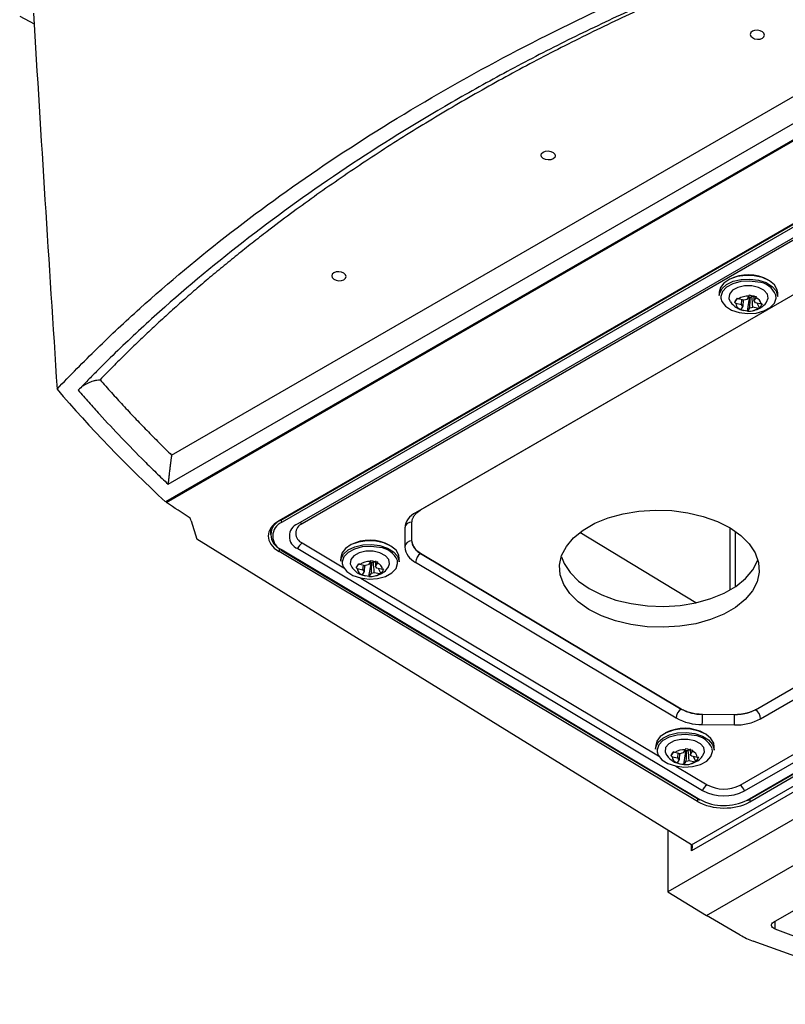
# Model space of a CAD drawing. Header units: millimetres. Extents: x 15358 to 16483, y 10132 to 11382.
# Tile 20 of 166: x 16196 to 16299, y 10151 to 10284. Entities that reach past the tile are written whole.
import ezdxf

# ---------------------------------------------------------------- set-up
doc = ezdxf.new("R2010")
doc.units = ezdxf.units.MM

msp = doc.modelspace()

# ---------------------------------------------------------------- linework, layer by layer
at = {"color": 7, "linetype": 'Continuous', "lineweight": 25}
for p, q in [((16216.23, 10224.95), (16335.77, 10293.95)), ((16343.31, 10292.44), (16215.42, 10218.62)), ((16215.55, 10218.55), (16343.47, 10292.4)), ((16215.76, 10221.02), (16339.45, 10292.43)), ((16195.7, 10284.3), (16197.66, 10283.28)), ((16347.43, 10283.43), (16230.76, 10216.08)), ((16231, 10216.17), (16347.6, 10283.49)), ((16347.77, 10283.18), (16231.17, 10215.87)), ((16348.12, 10281.94), (16233.28, 10215.64)), ((16348.74, 10281.98), (16233.9, 10215.68)), ((16346.4, 10273.23), (16249.93, 10217.55)), ((16345.96, 10273.01), (16249.21, 10217.16)), ((16421.78, 10249.53), (16286.51, 10171.44)), ((16286.52, 10172.25), (16421.08, 10249.94)), ((16424.97, 10247.69), (16283.32, 10165.92)), ((16290.27, 10246.99), (16290.27, 10246.51)), ((16294.27, 10246.44), (16294, 10245.99)), ((16294.95, 10246.55), (16294.96, 10245.78)), ((16298.17, 10246.39), (16298.17, 10246.87)), ((16292.35, 10245.6), (16292.73, 10246.15)), ((16292.49, 10245.49), (16293.25, 10245.32)), ((16293.6, 10245.89), (16292.84, 10246.06)), ((16293.44, 10245.09), (16293.16, 10244.65)), ((16293.25, 10245.32), (16293.33, 10245.95)), ((16293.48, 10245.92), (16293.44, 10245.09)), ((16293.68, 10179.56), (16408.52, 10245.86)), ((16294.03, 10178.32), (16410.63, 10245.63)), ((16294.08, 10244.43), (16294.37, 10246.16)), ((16294.13, 10246.21), (16294.37, 10246.16)), ((16294.16, 10178.3), (16410.76, 10245.61)), ((16294.47, 10246.32), (16294.37, 10246.16)), ((16411.07, 10245.41), (16294.4, 10178.05)), ((16294.97, 10246.31), (16294.68, 10246.38)), ((16294.96, 10245.78), (16295.24, 10246.22)), ((16295.91, 10245.37), (16295.15, 10245.54)), ((16295.16, 10190.53), (16391.91, 10246.38)), ((16295.7, 10244.86), (16295.38, 10245.49)), ((16295.85, 10189.3), (16392.6, 10245.15)), ((16288.53, 10162.69), (16430.31, 10244.54)), ((16293.11, 10244.66), (16293.56, 10244.5)), ((16294.09, 10244.45), (16294.11, 10244.44)), ((16294.13, 10244.43), (16294.4, 10244.87)), ((16294.8, 10244.98), (16295.56, 10244.81)), ((16249.9, 10217.53), (16249.93, 10217.55)), ((16249.93, 10217.55), (16249.91, 10217.56)), ((16218.87, 10216.08), (16218.75, 10216.44)), ((16218.87, 10216.08), (16219.66, 10213.59)), ((16231, 10216.17), (16231, 10216.22)), ((16248.73, 10215.88), (16248.73, 10215.9)), ((16248.73, 10213.35), (16248.73, 10215.88)), ((16229.6, 10215.03), (16229.61, 10214.2)), ((16247.75, 10215.1), (16247.75, 10212.55)), ((16287.09, 10204.99), (16271.41, 10214.49)), ((16291.76, 10206.72), (16291.76, 10215.08)), ((16292.47, 10207.17), (16292.47, 10214.62)), ((16286.52, 10172.25), (16219.66, 10213.59)), ((16230.76, 10212.38), (16230.76, 10211.92)), ((16287.33, 10178.13), (16230.76, 10211.92)), ((16231.05, 10212.12), (16287.54, 10178.37)), ((16231.17, 10212.13), (16287.66, 10178.38)), ((16233.28, 10212.31), (16288.01, 10179.61)), ((16233.9, 10213.07), (16239.5, 10209.73)), ((16293.07, 10180.33), (16348.2, 10212.15)), ((16239.11, 10211.11), (16239.1, 10210.62)), ((16243.1, 10210.55), (16242.83, 10210.11)), ((16243.8, 10210.43), (16243.52, 10210.5)), ((16243.78, 10210.66), (16243.8, 10209.89)), ((16247, 10210.5), (16247.01, 10210.99)), ((16249.21, 10210.46), (16284.44, 10189.41)), ((16249.9, 10211.66), (16285.13, 10190.61)), ((16249.9, 10211.66), (16249.9, 10211.65)), ((16285.13, 10190.61), (16249.9, 10211.65)), ((16241.19, 10209.72), (16241.56, 10210.27)), ((16241.33, 10209.61), (16242.09, 10209.44)), ((16242.44, 10210), (16241.68, 10210.17)), ((16242.27, 10209.21), (16241.99, 10208.76)), ((16242.09, 10209.44), (16242.16, 10210.07)), ((16242.31, 10210.03), (16242.27, 10209.21)), ((16242.91, 10208.55), (16243.2, 10210.27)), ((16242.96, 10210.33), (16243.2, 10210.27)), ((16243.31, 10210.44), (16243.2, 10210.27)), ((16243.8, 10209.89), (16244.07, 10210.34)), ((16244.74, 10209.49), (16243.98, 10209.66)), ((16244.53, 10208.97), (16244.21, 10209.61)), ((16241.83, 10208.33), (16282.06, 10184.3)), ((16241.95, 10208.78), (16242.39, 10208.62)), ((16242.92, 10208.56), (16242.94, 10208.56)), ((16242.96, 10208.55), (16243.24, 10208.99)), ((16243.63, 10209.1), (16244.39, 10208.93)), ((16285.13, 10190.61), (16285.13, 10190.61)), ((16295.16, 10190.53), (16295.13, 10190.51)), ((16292.3, 10189.85), (16287.99, 10189.89)), ((16292.33, 10189.85), (16292.3, 10189.85)), ((16287.97, 10188.52), (16292.32, 10188.47)), ((16281.67, 10185.68), (16281.66, 10185.2)), ((16286.34, 10185.24), (16286.36, 10184.46)), ((16289.56, 10185.08), (16289.57, 10185.56)), ((16283.75, 10184.29), (16284.12, 10184.84)), ((16283.89, 10184.18), (16284.65, 10184.01)), ((16285, 10184.58), (16284.24, 10184.75)), ((16284.65, 10184.01), (16284.72, 10184.64)), ((16284.87, 10184.6), (16284.83, 10183.78)), ((16285.67, 10185.12), (16285.39, 10184.68)), ((16285.47, 10183.12), (16285.76, 10184.84)), ((16285.52, 10184.9), (16285.76, 10184.84)), ((16285.87, 10185.01), (16285.76, 10184.84)), ((16286.36, 10185), (16286.08, 10185.07)), ((16286.36, 10184.46), (16286.63, 10184.91)), ((16287.3, 10184.06), (16286.54, 10184.23)), ((16287.09, 10183.55), (16286.77, 10184.18)), ((16284.4, 10182.9), (16288.63, 10180.37)), ((16284.51, 10183.35), (16284.95, 10183.19)), ((16284.83, 10183.78), (16284.56, 10183.34)), ((16285.48, 10183.13), (16285.5, 10183.13)), ((16285.52, 10183.12), (16285.8, 10183.56)), ((16286.19, 10183.67), (16286.95, 10183.5)), ((16287.33, 10178.49), (16287.33, 10178.13)), ((16294.4, 10178.44), (16294.4, 10178.05)), ((16283.32, 10174.23), (16283.32, 10165.92)), ((16286.51, 10171.44), (16286.51, 10172.26)), ((16283.32, 10165.92), (16288.53, 10162.69)), ((16297.61, 10161.81), (16304.09, 10165.55)), ((16293.09, 10160.06), (16288.53, 10162.69)), ((16297.76, 10161.9), (16297.76, 10160.92)), ((16297.76, 10160.92), (16319.81, 10152.48)), ((16318.57, 10150.7), (16294.86, 10159.25))]:
    msp.add_line(p, q, dxfattribs=at)
at = {"color": 7, "linetype": 'Continuous', "lineweight": 25, "flags": 128}
for points in [[(16294.74, 10282.25), (16294.53, 10282.07), (16294.45, 10281.84), (16294.53, 10281.6), (16294.74, 10281.4), (16295.05, 10281.25), (16295.42, 10281.19), (16295.79, 10281.21), (16296.1, 10281.33), (16296.31, 10281.52), (16296.38, 10281.74), (16296.31, 10281.98), (16296.1, 10282.19), (16295.79, 10282.33), (16295.42, 10282.4), (16295.05, 10282.37), (16294.74, 10282.25)], [(16266.45, 10265.93), (16266.77, 10266.04), (16267.14, 10266.07), (16267.51, 10266.01), (16267.82, 10265.86), (16268.03, 10265.65), (16268.1, 10265.42), (16268.02, 10265.19), (16267.81, 10265), (16267.5, 10264.89), (16267.13, 10264.86), (16266.76, 10264.92), (16266.45, 10265.07), (16266.24, 10265.28), (16266.17, 10265.51), (16266.24, 10265.74), (16266.45, 10265.93)], [(16238.17, 10249.6), (16237.96, 10249.41), (16237.89, 10249.18), (16237.96, 10248.95), (16238.17, 10248.74), (16238.48, 10248.59), (16238.85, 10248.53), (16239.22, 10248.56), (16239.53, 10248.67), (16239.74, 10248.86), (16239.81, 10249.09), (16239.74, 10249.32), (16239.53, 10249.53), (16239.22, 10249.68), (16238.85, 10249.74), (16238.48, 10249.71), (16238.17, 10249.6)], [(16298.17, 10246.87), (16298.11, 10247.3), (16297.74, 10247.96), (16297.05, 10248.53), (16296.11, 10248.95), (16295, 10249.2), (16293.83, 10249.24), (16292.68, 10249.08), (16291.68, 10248.73), (16290.9, 10248.22), (16290.42, 10247.6), (16290.27, 10246.99)], [(16290.27, 10246.51), (16290.3, 10246.77), (16290.61, 10247.43), (16291.25, 10248.01), (16292.15, 10248.45), (16293.24, 10248.7), (16294.41, 10248.76), (16295.56, 10248.61)], [(16295.49, 10248.34), (16294.34, 10248.49), (16293.18, 10248.41), (16292.11, 10248.13), (16291.26, 10247.67), (16290.69, 10247.07), (16290.47, 10246.4), (16290.47, 10246.16)], [(16296.67, 10245.63), (16296.88, 10246.15), (16296.77, 10246.72), (16296.31, 10247.24), (16295.57, 10247.63), (16294.65, 10247.83), (16293.66, 10247.83), (16292.76, 10247.62), (16292.04, 10247.23), (16291.63, 10246.71), (16291.56, 10246.13), (16291.75, 10245.7)], [(16295.56, 10248.61), (16296.6, 10248.27), (16297.42, 10247.77), (16297.96, 10247.15), (16298.16, 10246.47), (16298.17, 10246.39)], [(16290.47, 10246.16), (16290.61, 10245.71), (16291.11, 10245.08), (16291.91, 10244.57), (16292.94, 10244.23), (16294.09, 10244.09), (16295.25, 10244.16), (16296.31, 10244.44), (16297.17, 10244.9), (16297.74, 10245.5), (16297.96, 10246.17), (16297.92, 10246.57)], [(16291.72, 10215.11), (16293.16, 10214.09), (16294.3, 10212.96), (16295.11, 10211.73), (16295.57, 10210.44), (16295.66, 10209.13), (16295.39, 10207.84), (16294.75, 10206.59), (16293.77, 10205.42), (16292.48, 10204.37), (16290.9, 10203.46), (16289.08, 10202.72), (16287.08, 10202.16), (16284.94, 10201.81), (16282.73, 10201.67), (16280.5, 10201.74), (16278.32, 10202.04), (16276.25, 10202.53), (16274.33, 10203.22), (16272.63, 10204.09), (16271.19, 10205.1), (16270.05, 10206.24), (16269.24, 10207.46), (16268.78, 10208.75), (16268.69, 10210.06), (16268.96, 10211.36), (16269.6, 10212.6), (16270.58, 10213.77), (16271.87, 10214.82), (16273.45, 10215.73), (16275.27, 10216.48), (16277.27, 10217.03), (16279.41, 10217.38), (16281.62, 10217.52), (16283.85, 10217.45), (16286.03, 10217.16), (16288.1, 10216.66), (16290.02, 10215.97), (16291.72, 10215.11)], [(16247.01, 10210.99), (16246.94, 10211.42), (16246.57, 10212.08), (16245.88, 10212.64), (16244.94, 10213.07), (16243.83, 10213.32), (16242.66, 10213.36), (16241.52, 10213.2), (16240.51, 10212.85), (16239.74, 10212.34), (16239.25, 10211.71), (16239.11, 10211.11)], [(16239.1, 10210.62), (16239.13, 10210.89), (16239.45, 10211.55), (16240.08, 10212.13), (16240.98, 10212.56), (16242.07, 10212.82), (16243.24, 10212.88), (16244.39, 10212.73)], [(16244.32, 10212.46), (16243.17, 10212.6), (16242.01, 10212.53), (16240.95, 10212.25), (16240.09, 10211.79), (16239.52, 10211.19), (16239.3, 10210.51), (16239.31, 10210.28)], [(16245.5, 10209.75), (16245.71, 10210.26), (16245.6, 10210.84), (16245.14, 10211.35), (16244.4, 10211.74), (16243.48, 10211.95), (16242.5, 10211.95), (16241.59, 10211.73), (16240.88, 10211.34), (16240.46, 10210.82), (16240.39, 10210.25), (16240.58, 10209.82)], [(16244.39, 10212.73), (16245.43, 10212.39), (16246.25, 10211.89), (16246.79, 10211.27), (16247, 10210.59), (16247, 10210.5)], [(16239.31, 10210.28), (16239.44, 10209.83), (16239.94, 10209.2), (16240.74, 10208.69), (16241.77, 10208.34), (16242.92, 10208.2), (16244.08, 10208.28), (16245.15, 10208.56), (16246, 10209.02), (16246.57, 10209.62), (16246.79, 10210.29), (16246.75, 10210.69)], [(16268.92, 10211.21), (16269.28, 10210.3), (16270.09, 10209.07), (16271.23, 10207.93), (16272.67, 10206.92), (16274.37, 10206.05), (16276.29, 10205.36), (16278.37, 10204.87), (16280.55, 10204.58), (16282.77, 10204.5), (16284.99, 10204.64), (16287.12, 10204.99), (16289.13, 10205.55), (16290.94, 10206.29), (16292.52, 10207.2), (16293.81, 10208.25), (16294.79, 10209.42), (16295.43, 10210.67), (16295.48, 10210.81)], [(16289.57, 10185.56), (16289.51, 10185.99), (16289.13, 10186.65), (16288.44, 10187.22), (16287.5, 10187.64), (16286.39, 10187.89), (16285.22, 10187.93), (16284.08, 10187.77), (16283.07, 10187.42), (16282.3, 10186.91), (16281.81, 10186.28), (16281.67, 10185.68)], [(16281.66, 10185.2), (16281.69, 10185.46), (16282.01, 10186.12), (16282.65, 10186.7), (16283.55, 10187.13), (16284.63, 10187.39), (16285.8, 10187.45), (16286.96, 10187.3)], [(16286.89, 10187.03), (16285.73, 10187.17), (16284.57, 10187.1), (16283.51, 10186.82), (16282.65, 10186.36), (16282.08, 10185.76), (16281.86, 10185.09), (16281.87, 10184.85)], [(16288.06, 10184.32), (16288.28, 10184.84), (16288.16, 10185.41), (16287.71, 10185.93), (16286.97, 10186.31), (16286.04, 10186.52), (16285.06, 10186.52), (16284.15, 10186.31), (16283.44, 10185.91), (16283.02, 10185.4), (16282.95, 10184.82), (16283.14, 10184.39)], [(16286.96, 10187.3), (16287.99, 10186.96), (16288.81, 10186.46), (16289.35, 10185.84), (16289.56, 10185.16), (16289.56, 10185.08)], [(16281.87, 10184.85), (16282, 10184.4), (16282.5, 10183.77), (16283.3, 10183.26), (16284.33, 10182.92), (16285.48, 10182.77), (16286.65, 10182.85), (16287.71, 10183.13), (16288.57, 10183.59), (16289.13, 10184.19), (16289.35, 10184.86), (16289.32, 10185.26)], [(16297.76, 10160.92), (16297.59, 10161), (16297.46, 10161.1), (16297.37, 10161.22), (16297.32, 10161.35), (16297.32, 10161.47), (16297.37, 10161.6), (16297.47, 10161.71), (16297.61, 10161.81)]]:
    msp.add_lwpolyline(points, dxfattribs=at)
at = {"color": 7, "linetype": 'Continuous', "lineweight": 25}
for centre, radius, start, end in [((16294.18, 10243.79), 5.54, 60.5731, 117.6797), ((16295.26, 10245.47), 2.89, 22.5544, 85.3475), ((16294.11, 10244.14), 2.3, 86.0957, 123.5679), ((16293.44, 10245.56), 0.952, 183.9072, 252.7257), ((16293.74, 10245.52), 0.53, 202.096, 234.537), ((16294.14, 10244.65), 1.35, 96.1583, 113.5053), ((16294.24, 10247.72), 1.42, 268.1514, 279.6725), ((16294.28, 10247.49), 1.19, 279.6327, 290.0309), ((16294.66, 10245.34), 0.53, 22.096, 54.537), ((16294.96, 10245.31), 0.952, 3.9072, 72.7257), ((16294.29, 10246.72), 2.3, 266.0957, 303.5679), ((16294.26, 10246.21), 1.35, 276.1583, 293.5053), ((16250.27, 10214.86), 2.53, 114.5684, 174.6545), ((16231.78, 10214.2), 2.12, 111.6157, 248.3694), ((16231.91, 10214), 2.01, 111.6157, 248.3694), ((16231.38, 10216.19), 0.385, 182.6523, 236.7703), ((16233.57, 10215.19), 0.592, 55.7982, 94.1996), ((16248.66, 10214.98), 0.919, 85.6202, 172.6868), ((16233.94, 10213.98), 1.79, 111.6157, 248.3694), ((16234.42, 10214.38), 1.4, 111.6157, 248.3694), ((16243.01, 10207.91), 5.54, 60.5731, 117.6797), ((16248.66, 10212.43), 0.919, 85.626, 172.6877), ((16250.79, 10213.53), 2.07, 185.4645, 244.5289), ((16231.12, 10212.21), 0.121, 174.3373, 233.6905), ((16231.1, 10212.23), 0.122, 244.6854, 306.5347), ((16234.74, 10211.75), 1.57, 122.5815, 159.0002), ((16244.09, 10209.58), 2.89, 22.5544, 85.3475), ((16250.33, 10212.79), 2.59, 185.4645, 244.5289), ((16242.95, 10208.26), 2.3, 86.0957, 123.5679), ((16243.11, 10211.61), 1.19, 279.6327, 290.0309), ((16250.78, 10210.35), 1.57, 124.0014, 176.258), ((16242.28, 10209.67), 0.952, 183.9072, 252.7257), ((16242.58, 10209.64), 0.53, 202.096, 234.537), ((16242.97, 10208.77), 1.35, 96.1583, 113.5053), ((16243.07, 10211.84), 1.42, 268.1514, 279.6725), ((16243.49, 10209.46), 0.53, 22.096, 54.537), ((16243.79, 10209.43), 0.952, 3.9072, 72.7257), ((16243.12, 10210.84), 2.3, 266.0957, 303.5679), ((16243.09, 10210.33), 1.35, 276.1583, 293.5053), ((16286, 10189.31), 1.57, 124.0014, 176.258), ((16287.9, 10195.63), 5.73, 241.0391, 270.5289), ((16294.32, 10189.24), 1.54, 2.0224, 56.8228), ((16287.91, 10195.68), 7.16, 241.0391, 270.5289), ((16175.66, 10190.22), 112.33, 359.1326, 359.8356), ((16180.01, 10190.17), 112.32, 359.1326, 359.8357), ((16292.53, 10195.54), 7.07, 268.2494, 298.0099), ((16285.57, 10182.48), 5.54, 60.5731, 117.6797), ((16286.65, 10184.16), 2.89, 22.5544, 85.3475), ((16284.84, 10184.25), 0.952, 183.9072, 252.7257), ((16285.51, 10182.83), 2.3, 86.0957, 123.5679), ((16285.14, 10184.21), 0.53, 202.096, 234.537), ((16285.53, 10183.34), 1.35, 96.1583, 113.5053), ((16285.63, 10186.41), 1.42, 268.1514, 279.6725), ((16285.67, 10186.18), 1.19, 279.6327, 290.0309), ((16286.05, 10184.03), 0.53, 22.096, 54.537), ((16286.35, 10184), 0.952, 3.9072, 72.7257), ((16285.68, 10185.41), 2.3, 266.0957, 303.5679), ((16285.65, 10184.9), 1.35, 276.1583, 293.5053), ((16289.47, 10179.05), 1.57, 122.5815, 159.0002), ((16290.89, 10184.56), 4.76, 241.5876, 297.2627), ((16292.22, 10179.03), 1.55, 19.7348, 56.6491), ((16290.9, 10184.95), 6.07, 241.5876, 297.2627), ((16287.59, 10178.48), 0.122, 244.6854, 306.5347), ((16290.91, 10184.38), 6.82, 241.5876, 297.2627), ((16294.1, 10178.42), 0.126, 232.8078, 294.5484), ((16298.57, 10169.65), 11.04, 240.2702, 250.4018)]:
    msp.add_arc(centre, radius, start, end, dxfattribs=at)
for centre, major_axis, ratio, start_param, end_param in [((16234.29, 10213.96), (5, -0.08), 0.587275, 2.36523, 3.936026), ((16290.86, 10180.17), (5, -0.08), 0.587275, 3.936026, 5.506822), ((16286.16, 10171.64), (0.354, 0.612), 0.577335, 4.71243, 6.265773)]:
    msp.add_ellipse(centre, major_axis=major_axis, ratio=ratio, start_param=start_param, end_param=end_param, dxfattribs=at)
for points, knots in [([(16200.75, 10233.87), (16202.51, 10235.73), (16204.32, 10237.56), (16208.05, 10241.2), (16209.97, 10243), (16215.86, 10248.31), (16219.98, 10251.74), (16232.89, 10261.74), (16242.24, 10268), (16257.4, 10276.75), (16262.62, 10279.55), (16273.35, 10284.89), (16278.87, 10287.44), (16287.38, 10291.08), (16290.26, 10292.26), (16296.09, 10294.56), (16299.04, 10295.67), (16307.96, 10298.91), (16314.02, 10300.93), (16320.19, 10302.82)], [0, 0, 0, 0, 0.0625, 0.0625, 0.125, 0.125, 0.25, 0.25, 0.5, 0.5, 0.625, 0.625, 0.75, 0.75, 0.8125, 0.8125, 0.875, 0.875, 1, 1, 1, 1]), ([(16320.19, 10301.02), (16319.82, 10300.9), (16319.44, 10300.78), (16318.69, 10300.55), (16317.56, 10300.2), (16314.94, 10299.36), (16309.75, 10297.65), (16299.53, 10294.06), (16291.06, 10290.69), (16282.78, 10287.14), (16280.05, 10285.92), (16274.66, 10283.42), (16271.99, 10282.14), (16266.74, 10279.52), (16264.15, 10278.18), (16259.06, 10275.45), (16256.55, 10274.05), (16244.22, 10266.93), (16235.09, 10260.84), (16222.47, 10251.11), (16218.45, 10247.77), (16212.68, 10242.61), (16210.8, 10240.87), (16208.05, 10238.22), (16206.7, 10236.88), (16205.37, 10235.53), (16204.71, 10234.85), (16204.49, 10234.63), (16204.06, 10234.18), (16203.84, 10233.95), (16203.62, 10233.72)], [0, 0, 0, 0, 0.007812, 0.007812, 0.015625, 0.03125, 0.0625, 0.125, 0.25, 0.25, 0.3125, 0.3125, 0.375, 0.375, 0.4375, 0.4375, 0.5, 0.5, 0.75, 0.75, 0.875, 0.875, 0.9375, 0.9375, 0.96875, 0.984375, 0.984375, 0.992187, 0.992187, 1, 1, 1, 1]), ([(16320.31, 10300.8), (16319.8, 10300.64), (16318.78, 10300.33), (16317.26, 10299.84), (16315.75, 10299.35), (16314.24, 10298.85), (16312.73, 10298.35), (16311.23, 10297.84), (16309.74, 10297.32), (16308.25, 10296.8), (16306.77, 10296.28), (16305.29, 10295.75), (16303.82, 10295.21), (16302.35, 10294.67), (16300.89, 10294.12), (16299.43, 10293.57), (16297.98, 10293.01), (16296.54, 10292.45), (16295.1, 10291.88), (16293.67, 10291.3), (16292.24, 10290.72), (16290.82, 10290.14), (16289.4, 10289.55), (16287.99, 10288.95), (16284.35, 10287.39), (16278.56, 10284.8), (16270.78, 10281.04), (16263.22, 10277.12), (16255.9, 10273.04), (16248.83, 10268.81), (16242.01, 10264.43), (16235.44, 10259.9), (16230.52, 10256.26), (16227.11, 10253.61), (16225.08, 10252.01), (16223.09, 10250.38), (16221.13, 10248.75), (16219.2, 10247.1), (16217.3, 10245.43), (16215.44, 10243.75), (16213.6, 10242.06), (16211.79, 10240.35), (16210.02, 10238.63), (16208.27, 10236.89), (16207.13, 10235.72), (16206.56, 10235.14)], [0, 0, 0, 0, 0.0108621, 0.0217206, 0.0325761, 0.0434287, 0.054279, 0.0651271, 0.0759736, 0.0868186, 0.0976626, 0.108506, 0.119349, 0.1301921, 0.1410355, 0.1518797, 0.162725, 0.1735716, 0.1844201, 0.1952707, 0.2061238, 0.2169798, 0.2278389, 0.2387016, 0.2495681, 0.3123024, 0.3749702, 0.4376393, 0.5003775, 0.5628236, 0.6252003, 0.6875744, 0.7500129, 0.7708733, 0.7917203, 0.8125564, 0.833384, 0.8542058, 0.875024, 0.8958413, 0.9166601, 0.9374829, 0.9583121, 0.9791503, 1, 1, 1, 1]), ([(16197.57, 10284.72), (16198.05, 10276.34), (16198.58, 10267.92), (16199.65, 10250.98), (16200.2, 10242.46), (16200.75, 10233.87)], [0, 0, 0, 0, 0.5, 0.5, 1, 1, 1, 1]), ([(16291.77, 10245.69), (16291.91, 10245.51), (16292.21, 10245.14), (16292.69, 10244.8), (16293.02, 10244.69), (16293.11, 10244.66)], [0, 0, 0, 0, 0.391919, 0.827517, 1, 1, 1, 1]), ([(16294.11, 10244.44), (16294.16, 10244.44), (16294.53, 10244.39), (16295.18, 10244.54), (16295.96, 10244.92), (16296.47, 10245.31), (16296.63, 10245.6), (16296.65, 10245.64)], [0, 0, 0, 0, 0.058759, 0.373967, 0.666042, 0.957135, 1, 1, 1, 1]), ([(16204.22, 10234.3), (16204.44, 10234.44), (16204.66, 10234.57), (16204.89, 10234.68), (16204.9, 10234.69), (16204.94, 10234.7), (16205.19, 10234.82), (16205.58, 10234.97), (16206.11, 10235.11), (16206.41, 10235.13), (16206.56, 10235.14)], [0, 0, 0, 0, 0.31629, 0.316712, 0.3199, 0.328631, 0.361397, 0.655853, 0.827725, 1, 1, 1, 1]), ([(16206.56, 10235.14), (16206.82, 10234.85), (16207.32, 10234.27), (16208.09, 10233.41), (16208.87, 10232.55), (16209.66, 10231.7), (16210.45, 10230.84), (16211.25, 10229.99), (16212.06, 10229.15), (16212.88, 10228.3), (16213.71, 10227.46), (16214.54, 10226.62), (16215.38, 10225.78), (16215.95, 10225.23), (16216.23, 10224.95)], [0, 0, 0, 0, 0.083369, 0.166721, 0.250059, 0.333386, 0.416706, 0.500021, 0.583335, 0.666651, 0.749972, 0.833302, 0.916643, 1, 1, 1, 1]), ([(16203.62, 10233.72), (16204.09, 10233.18), (16204.56, 10232.64), (16205.52, 10231.56), (16206.96, 10229.95), (16209.45, 10227.29), (16211.51, 10225.18), (16213.08, 10223.61), (16213.61, 10223.09), (16214.68, 10222.05), (16215.22, 10221.54), (16215.76, 10221.02)], [0, 0, 0, 0, 0.125, 0.125, 0.25, 0.5, 0.75, 0.75, 0.875, 0.875, 1, 1, 1, 1]), ([(16216.23, 10224.95), (16216.23, 10224.92), (16216.22, 10224.87), (16216.21, 10224.78), (16216.19, 10224.67), (16216.17, 10224.53), (16216.15, 10224.34), (16216.12, 10224.12), (16216.09, 10223.88), (16216.06, 10223.64), (16216.03, 10223.39), (16215.98, 10223.04), (16215.93, 10222.62), (16215.88, 10222.18), (16215.84, 10221.84), (16215.82, 10221.6), (16215.79, 10221.41), (16215.78, 10221.26), (16215.77, 10221.13), (16215.76, 10221.05), (16215.76, 10221.02)], [0, 0, 0, 0, 0.025759, 0.055224, 0.088528, 0.125762, 0.183092, 0.251169, 0.306965, 0.375419, 0.43677, 0.499374, 0.638668, 0.748831, 0.8168, 0.87406, 0.913651, 0.947822, 0.976515, 1, 1, 1, 1]), ([(16248.73, 10215.9), (16248.73, 10215.94), (16248.74, 10216.02), (16248.76, 10216.15), (16248.79, 10216.28), (16248.84, 10216.42), (16248.91, 10216.57), (16249, 10216.73), (16249.12, 10216.89), (16249.27, 10217.05), (16249.45, 10217.22), (16249.66, 10217.38), (16249.82, 10217.48), (16249.9, 10217.53)], [0, 0, 0, 0, 0.064602, 0.134499, 0.209682, 0.29014, 0.375862, 0.466836, 0.563049, 0.664487, 0.771136, 0.882979, 1, 1, 1, 1]), ([(16249.9, 10211.65), (16249.72, 10211.77), (16249.55, 10211.89), (16249.26, 10212.14), (16249.14, 10212.28), (16248.94, 10212.57), (16248.86, 10212.72), (16248.76, 10213.02), (16248.73, 10213.17), (16248.73, 10213.33)], [0, 0, 0, 0, 0.25, 0.25, 0.5, 0.5, 0.75, 0.75, 1, 1, 1, 1]), ([(16240.6, 10209.81), (16240.74, 10209.63), (16241.04, 10209.26), (16241.52, 10208.91), (16241.85, 10208.81), (16241.95, 10208.78)], [0, 0, 0, 0, 0.391919, 0.827517, 1, 1, 1, 1]), ([(16243.77, 10208.65), (16243.86, 10208.66), (16244.22, 10208.71), (16244.79, 10209.05), (16245.3, 10209.43), (16245.46, 10209.72), (16245.48, 10209.75)], [0, 0, 0, 0, 0.120814, 0.530997, 0.939801, 1, 1, 1, 1]), ([(16287.96, 10189.89), (16287.69, 10189.9), (16287.43, 10189.91), (16286.92, 10189.98), (16286.67, 10190.03), (16286.18, 10190.15), (16285.95, 10190.22), (16285.52, 10190.4), (16285.31, 10190.5), (16285.13, 10190.61)], [0, 0, 0, 0, 0.25, 0.25, 0.5, 0.5, 0.75, 0.75, 1, 1, 1, 1]), ([(16295.13, 10190.51), (16295.08, 10190.48), (16294.98, 10190.43), (16294.83, 10190.36), (16294.68, 10190.29), (16294.53, 10190.23), (16294.37, 10190.17), (16294.22, 10190.12), (16294.07, 10190.07), (16293.91, 10190.03), (16293.76, 10190), (16293.61, 10189.97), (16293.47, 10189.94), (16293.33, 10189.92), (16293.19, 10189.9), (16293.05, 10189.88), (16292.92, 10189.87), (16292.79, 10189.86), (16292.67, 10189.86), (16292.55, 10189.85), (16292.44, 10189.85), (16292.37, 10189.85), (16292.33, 10189.85)], [0, 0, 0, 0, 0.065007, 0.128449, 0.190323, 0.250627, 0.309358, 0.366513, 0.422091, 0.476087, 0.528501, 0.57933, 0.628571, 0.676223, 0.722283, 0.766751, 0.809623, 0.850898, 0.890575, 0.928652, 0.965127, 1, 1, 1, 1]), ([(16283.16, 10184.38), (16283.3, 10184.2), (16283.6, 10183.83), (16284.08, 10183.49), (16284.41, 10183.38), (16284.51, 10183.35)], [0, 0, 0, 0, 0.391919, 0.827517, 1, 1, 1, 1]), ([(16285.5, 10183.13), (16285.56, 10183.13), (16285.92, 10183.08), (16286.58, 10183.22), (16287.36, 10183.61), (16287.86, 10184), (16288.02, 10184.29), (16288.04, 10184.32)], [0, 0, 0, 0, 0.058759, 0.373967, 0.666042, 0.957135, 1, 1, 1, 1])]:
    msp.add_open_spline(points, degree=3, knots=knots, dxfattribs=at)
for points in [[(16294.32, 10246.6), (16294.31, 10246.54), (16294.29, 10246.49), (16294.27, 10246.44)], [(16294.32, 10246.6), (16294.65, 10246.5), (16294.98, 10246.42), (16295.29, 10246.38)], [(16292.35, 10245.6), (16292.45, 10245.75), (16292.57, 10245.95), (16292.71, 10246.17)], [(16292.35, 10245.6), (16292.4, 10245.57), (16292.45, 10245.53), (16292.49, 10245.49)], [(16292.84, 10246.06), (16292.8, 10246.09), (16292.75, 10246.13), (16292.71, 10246.17)], [(16294.4, 10244.87), (16294.43, 10245.36), (16294.45, 10245.84), (16294.47, 10246.32)], [(16294.8, 10244.98), (16294.76, 10245.45), (16294.72, 10245.91), (16294.68, 10246.38)], [(16295.24, 10246.22), (16295.26, 10246.27), (16295.27, 10246.33), (16295.29, 10246.38)], [(16296.05, 10245.42), (16295.96, 10245.19), (16295.84, 10245), (16295.7, 10244.86)], [(16296.05, 10245.42), (16296, 10245.41), (16295.95, 10245.39), (16295.91, 10245.37)], [(16293.16, 10244.65), (16293.14, 10244.65), (16293.13, 10244.64), (16293.11, 10244.65)], [(16294.08, 10244.43), (16293.75, 10244.45), (16293.42, 10244.52), (16293.11, 10244.65)], [(16294.08, 10244.43), (16294.1, 10244.43), (16294.11, 10244.43), (16294.13, 10244.43)], [(16295.56, 10244.81), (16295.6, 10244.82), (16295.65, 10244.84), (16295.7, 10244.86)], [(16200.75, 10233.87), (16205.22, 10228.64), (16210.11, 10223.55), (16215.42, 10218.62)], [(16218.75, 10216.44), (16217.66, 10217.13), (16216.59, 10217.84), (16215.55, 10218.55)], [(16248.73, 10213.33), (16248.73, 10213.33), (16248.73, 10213.34), (16248.73, 10213.35)], [(16243.16, 10210.71), (16243.14, 10210.66), (16243.12, 10210.6), (16243.1, 10210.55)], [(16243.16, 10210.71), (16243.48, 10210.62), (16243.81, 10210.54), (16244.12, 10210.5)], [(16243.63, 10209.1), (16243.59, 10209.56), (16243.55, 10210.03), (16243.52, 10210.5)], [(16244.07, 10210.34), (16244.09, 10210.39), (16244.11, 10210.44), (16244.12, 10210.5)], [(16241.19, 10209.72), (16241.28, 10209.87), (16241.4, 10210.06), (16241.54, 10210.29)], [(16241.19, 10209.72), (16241.23, 10209.68), (16241.28, 10209.64), (16241.33, 10209.61)], [(16241.68, 10210.17), (16241.63, 10210.21), (16241.58, 10210.25), (16241.54, 10210.29)], [(16243.24, 10208.99), (16243.26, 10209.47), (16243.28, 10209.96), (16243.31, 10210.44)], [(16244.88, 10209.54), (16244.79, 10209.31), (16244.67, 10209.11), (16244.53, 10208.97)], [(16244.88, 10209.54), (16244.83, 10209.52), (16244.79, 10209.51), (16244.74, 10209.49)], [(16241.99, 10208.76), (16241.98, 10208.76), (16241.96, 10208.76), (16241.94, 10208.76)], [(16242.91, 10208.55), (16242.58, 10208.56), (16242.25, 10208.64), (16241.94, 10208.76)], [(16242.91, 10208.55), (16242.93, 10208.55), (16242.95, 10208.55), (16242.96, 10208.55)], [(16244.39, 10208.93), (16244.44, 10208.94), (16244.48, 10208.96), (16244.53, 10208.97)], [(16287.99, 10189.89), (16287.98, 10189.89), (16287.97, 10189.89), (16287.96, 10189.89)], [(16285.72, 10185.29), (16285.7, 10185.23), (16285.68, 10185.18), (16285.67, 10185.12)], [(16285.72, 10185.29), (16286.04, 10185.19), (16286.37, 10185.11), (16286.69, 10185.07)], [(16283.75, 10184.29), (16283.84, 10184.44), (16283.96, 10184.64), (16284.1, 10184.86)], [(16283.75, 10184.29), (16283.79, 10184.25), (16283.84, 10184.22), (16283.89, 10184.18)], [(16284.24, 10184.75), (16284.19, 10184.78), (16284.15, 10184.82), (16284.1, 10184.86)], [(16285.8, 10183.56), (16285.82, 10184.05), (16285.84, 10184.53), (16285.87, 10185.01)], [(16286.19, 10183.67), (16286.15, 10184.13), (16286.12, 10184.6), (16286.08, 10185.07)], [(16286.63, 10184.91), (16286.65, 10184.96), (16286.67, 10185.02), (16286.69, 10185.07)], [(16287.44, 10184.11), (16287.35, 10183.88), (16287.23, 10183.69), (16287.09, 10183.55)], [(16287.44, 10184.11), (16287.4, 10184.09), (16287.35, 10184.08), (16287.3, 10184.06)], [(16284.56, 10183.34), (16284.54, 10183.33), (16284.52, 10183.33), (16284.51, 10183.33)], [(16285.47, 10183.12), (16285.15, 10183.13), (16284.81, 10183.21), (16284.51, 10183.33)], [(16285.47, 10183.12), (16285.49, 10183.12), (16285.51, 10183.12), (16285.52, 10183.12)], [(16286.95, 10183.5), (16287, 10183.51), (16287.04, 10183.53), (16287.09, 10183.55)]]:
    msp.add_open_spline(points, degree=3, dxfattribs=at)

doc.saveas('drawing.dxf')
